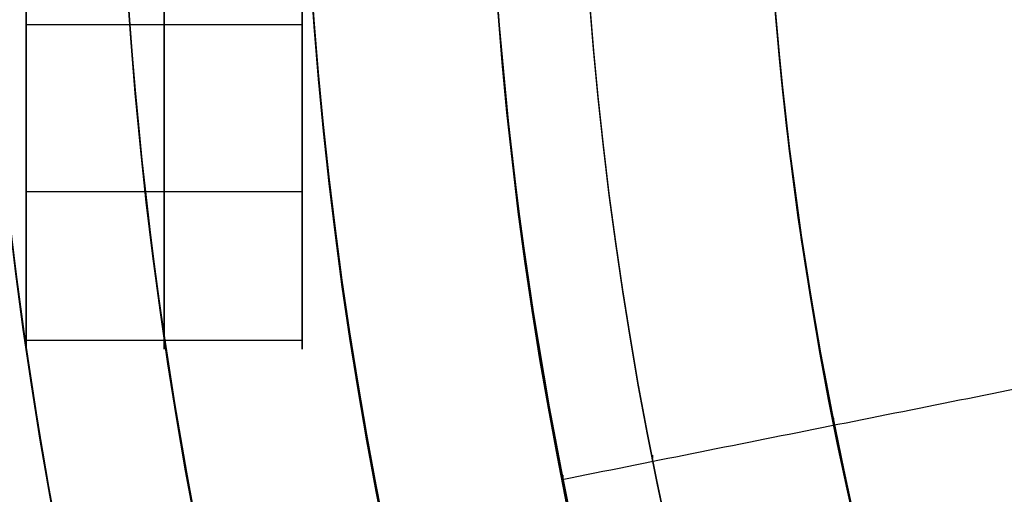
# Model space of a CAD drawing. Header units: millimetres. Extents: x -34.2 to 34.2, y -30.9 to 31.1.
# Tile 16 of 77: x -24 to -18.7, y -4.2 to -1.6. Entities that reach past the tile are written whole.
import ezdxf

# ---------------------------------------------------------------- set-up
doc = ezdxf.new("R2010")
doc.units = ezdxf.units.MM
for name, color, linetype, true_color in [('COTAS', 252, 'Continuous', 0x696969), ('IGES level 1', 7, 'Continuous', 0xe5eaed), ('IGES level 18', 7, 'Continuous', 0xffffff), ('IGES level 3', 7, 'Continuous', 0xe5eaed), ('IGES level 5', 7, 'Continuous', 0xe5eaed), ('IGES level 8', 7, 'Continuous', 0xcad1ee)]:
    doc.layers.add(name, color=color, linetype=linetype, true_color=true_color)

# ---------------------------------------------------------------- blocks, each defined once
blk = doc.blocks.new('Kivi_7w')
at = {"layer": 'IGES level 1', "extrusion": (0, 0, -1)}
for centre, radius, start, end in [((-7.99360577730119e-15, 1.77635683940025e-15, 1.399999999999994), 31, 269.9999999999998, 90.00000000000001), ((-7.573064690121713e-29, 2.831068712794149e-15, 0.8499999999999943), 31, 270.0000000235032, 89.99999998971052), ((-7.573064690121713e-29, 2.831068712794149e-15, 0.1500000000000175), 30.85, 270.0000000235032, 89.99999998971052), ((-7.573064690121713e-29, 1.77635683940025e-15), 30.7, 270, 90), ((-7.573064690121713e-29, 2.831068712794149e-15), 25.75, 270, 89.99999999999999), ((-7.573064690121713e-29, 2.831068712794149e-15), 24.25, 270, 89.99999999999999), ((-7.573064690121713e-29, 2.831068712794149e-15, 0.8500000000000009), 23.5, 270.0000000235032, 89.99999998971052), ((-7.573064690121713e-29, 2.831068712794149e-15, -6.000000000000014), 25.75, 330.8095696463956, 29.19043034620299), ((-7.573064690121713e-29, 2.831068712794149e-15, -6), 24.25, 330.3936566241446, 29.60634338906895), ((8.931806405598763e-10, 2.459080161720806e-10, -11.99999999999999), 24.24999999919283, 344.6063433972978, 15.39365660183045)]:
    blk.add_arc(centre, radius, start, end, dxfattribs=at)
at = {"layer": 'IGES level 1'}
for centre, radius, start, end in [((9.992007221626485e-15, 1.77635683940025e-15, -0.2999999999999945), 31, 89.99999999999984, 270), ((7.573064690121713e-29, 2.831068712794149e-15, -1.549999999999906), 30.85, 90.00000002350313, 269.9999999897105), ((7.573064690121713e-29, 1.77635683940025e-15, -1.700000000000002), 30.7, 90.00000000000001, 270), ((7.573064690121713e-29, 1.77635683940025e-15), 25.75, 90.00000000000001, 270), ((7.587855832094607e-29, 1.77635683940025e-15), 24.25, 90.00000000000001, 270), ((6.310887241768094e-29, -1.77635683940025e-15), 23.5, 89.99999999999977, 270), ((7.573064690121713e-29, 1.77635683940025e-15, -1.700000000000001), 23.5, 90.00000000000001, 270)]:
    blk.add_arc(centre, radius, start, end, dxfattribs=at)
at = {"layer": 'IGES level 18', "extrusion": (1, 0, 0)}
blk.add_arc((2.831068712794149e-15, 4.3, -24), 3.500000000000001, 91.59636729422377, 271.596367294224, dxfattribs=at)
at = {"layer": 'IGES level 18', "extrusion": (-1, 0, 0)}
for centre, start, end in [((-2.831068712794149e-15, 4.299999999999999, 23.25), 268.4036327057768, 88.40363272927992), ((-2.858824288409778e-15, 4.299999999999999, 22.5), 268.4036327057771, 88.4036327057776)]:
    blk.add_arc(centre, 3.5, start, end, dxfattribs=at)
at = {"layer": 'IGES level 18'}
for points in [[(-24, -1.599379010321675, 4.255426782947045), (-24, -3.498641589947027, 4.202496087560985)], [(-22.5, -1.599379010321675, 4.255426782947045), (-22.5, -3.498641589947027, 4.202496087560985)], [(-22.5, -1.735239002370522, 7.339563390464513), (-24, -1.735239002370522, 7.339563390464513)], [(-22.5, -2.642630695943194, 2.00511372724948), (-24, -2.642630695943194, 2.00511372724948)], [(-22.5, -3.450438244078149, 4.886920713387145), (-24, -3.450438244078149, 4.886920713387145)]]:
    blk.add_open_spline(points, degree=1, dxfattribs=at)
at = {"layer": 'IGES level 3', "extrusion": (1.101692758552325e-33, -0.002279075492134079, -0.9999974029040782)}
blk.add_arc((-7.628874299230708e-29, -0.009800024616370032, -14.299988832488), 22.5, 270, 90, dxfattribs=at)
at = {"layer": 'IGES level 3', "extrusion": (0, -0.002279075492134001, -0.9999974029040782)}
for centre, radius in [((-7.573064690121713e-29, -0.00980002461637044, -6.299988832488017), 22.49999999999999), ((-7.573064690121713e-29, -0.00980002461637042, -10.299988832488), 20.99999999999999)]:
    blk.add_arc(centre, radius, 270.0000000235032, 89.99999998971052, dxfattribs=at)
at = {"layer": 'IGES level 3', "extrusion": (8.609319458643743e-34, 0.002279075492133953, 0.9999974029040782)}
blk.add_arc((7.53376800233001e-29, -0.009800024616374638, -1.700011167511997), 22.5, 90.00000000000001, 270, dxfattribs=at)
at = {"layer": 'IGES level 3', "extrusion": (1.835710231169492e-35, -0.002279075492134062, -0.9999974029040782)}
blk.add_arc((-7.573061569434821e-29, -0.009800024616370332, 1.700011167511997), 22.5, 270, 89.99999999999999, dxfattribs=at)
at = {"layer": 'IGES level 3', "extrusion": (1.005376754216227e-33, 0.002279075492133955, 0.9999974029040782)}
blk.add_arc((7.563374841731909e-29, -0.009800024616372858, -1.700011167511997), 21.5, 90.00000000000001, 270, dxfattribs=at)
at = {"layer": 'IGES level 3', "extrusion": (-5.205727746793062e-33, -0.002279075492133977, -0.9999974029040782)}
blk.add_arc((-7.585342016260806e-29, -0.009800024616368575, -14.299988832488), 21, 270, 90, dxfattribs=at)
at = {"layer": 'IGES level 3', "extrusion": (2.329453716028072e-33, 0.002279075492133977, 0.9999974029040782)}
blk.add_arc((7.57652751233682e-29, -0.009800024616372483, 6.299988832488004), 21, 90.00000000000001, 270, dxfattribs=at)
at = {"layer": 'IGES level 3'}
for points in [[(-15.44736816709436, -3.080641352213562, 0.8070119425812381), (-21.08688352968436, -4.208105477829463, -1.690424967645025)], [(-20.59649088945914, -4.074095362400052, 14.30931116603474), (-20.59649088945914, -4.092327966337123, 6.309331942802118)]]:
    blk.add_open_spline(points, degree=1, dxfattribs=at)
at = {"layer": 'IGES level 5', "extrusion": (-3.67087160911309e-16, 0.002279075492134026, 0.9999974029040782)}
blk.add_arc((1.020545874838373e-14, -0.009800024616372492, 27.79998883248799), 25, 90.03400423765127, 270.0340042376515, dxfattribs=at)
at = {"layer": 'IGES level 5', "extrusion": (0, -0.002279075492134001, -0.9999974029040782)}
for centre, radius in [((-7.573064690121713e-29, -0.009800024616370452, -21.299988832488), 25), ((-7.573064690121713e-29, -0.009800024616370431, -28.04998883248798), 24.75), ((-7.573064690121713e-29, -0.009800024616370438, -12.299988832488), 21.5), ((-7.573064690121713e-29, -0.009800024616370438, -15.899988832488), 20)]:
    blk.add_arc(centre, radius, 269.9659957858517, 89.96599575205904, dxfattribs=at)
at = {"layer": 'IGES level 5', "extrusion": (3.670884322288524e-16, -0.002279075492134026, -0.9999974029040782)}
blk.add_arc((-5.430291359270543e-15, -0.009800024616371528, -14.799988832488), 25, 269.9659957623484, 89.96599576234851, dxfattribs=at)
at = {"layer": 'IGES level 5', "extrusion": (0, 0.002279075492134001, 0.9999974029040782)}
blk.add_arc((7.573064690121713e-29, -0.009800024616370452, 14.54998883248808), 24.75000000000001, 90.03400426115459, 270.034004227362, dxfattribs=at)
at = {"layer": 'IGES level 5', "extrusion": (3.6706471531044e-16, -0.002279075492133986, -0.9999974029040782)}
blk.add_arc((-1.039887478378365e-14, -0.009800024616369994, -28.299988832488), 24.5, 269.9659957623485, 89.96599576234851, dxfattribs=at)
at = {"layer": 'IGES level 5', "extrusion": (-3.670653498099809e-16, 0.002279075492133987, 0.9999974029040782)}
blk.add_arc((5.244170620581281e-15, -0.00980002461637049, 14.299988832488), 24.5, 90.03400423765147, 270.0340042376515, dxfattribs=at)
at = {"layer": 'IGES level 5', "extrusion": (3.670926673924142e-16, -0.002279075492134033, -0.9999974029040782)}
blk.add_arc((-5.247873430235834e-15, -0.009800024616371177, -14.299988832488), 21.5, 269.9659957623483, 89.96599576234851, dxfattribs=at)
at = {"layer": 'IGES level 5', "extrusion": (-3.670433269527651e-16, 0.002279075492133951, 0.9999974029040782)}
blk.add_arc((3.780532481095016e-15, -0.00980002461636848, 10.299988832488), 21.5, 90.03400423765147, 270.0340042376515, dxfattribs=at)
at = {"layer": 'IGES level 5', "extrusion": (-3.670335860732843e-16, 0.002279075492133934, 0.9999974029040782)}
blk.add_arc((3.780450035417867e-15, -0.009800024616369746, 10.299988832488), 21.5, 90.03400423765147, 270.0340042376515, dxfattribs=at)
at = {"layer": 'IGES level 5', "extrusion": (3.671096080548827e-16, -0.002279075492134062, -0.9999974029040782)}
blk.add_arc((-7.894942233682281e-15, -0.00980002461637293, -21.499988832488), 20, 269.9659957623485, 89.96599576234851, dxfattribs=at)
at = {"layer": 'IGES level 5', "extrusion": (-3.670564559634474e-16, 0.002279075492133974, 0.9999974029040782)}
blk.add_arc((3.786930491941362e-15, -0.009800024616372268, 10.299988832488), 20, 90.03400423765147, 270.0340042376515, dxfattribs=at)
at = {"layer": 'IGES level 5', "extrusion": (3.671066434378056e-16, -0.002279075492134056, -0.9999974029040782)}
blk.add_arc((-3.781202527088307e-15, -0.009800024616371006, -10.299988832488), 20, 269.9659957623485, 89.96599576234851, dxfattribs=at)
at = {"layer": 'IGES level 5'}
for points in [[(-19.6133864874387, -3.874237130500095, 21.50887437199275), (-19.6133864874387, -3.899762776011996, 10.30890345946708)], [(-21.0843904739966, -4.184154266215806, 14.30956199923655), (-21.0843904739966, -4.193270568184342, 10.30957238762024)]]:
    blk.add_open_spline(points, degree=1, dxfattribs=at)
at = {"layer": 'IGES level 8', "extrusion": (0, -0.002279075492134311, -0.9999974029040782)}
blk.add_arc((-7.573064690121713e-29, -0.009800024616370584, -5.199988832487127), 17.5, 293.0969845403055, 113.0969845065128, dxfattribs=at)

msp = doc.modelspace()

# ---------------------------------------------------------------- block references
at = {"layer": 'COTAS'}
msp.add_blockref('Kivi_7w', (-7.573064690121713e-29, 0.136188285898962, 2.023586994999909), dxfattribs=at)

doc.saveas('drawing.dxf')
